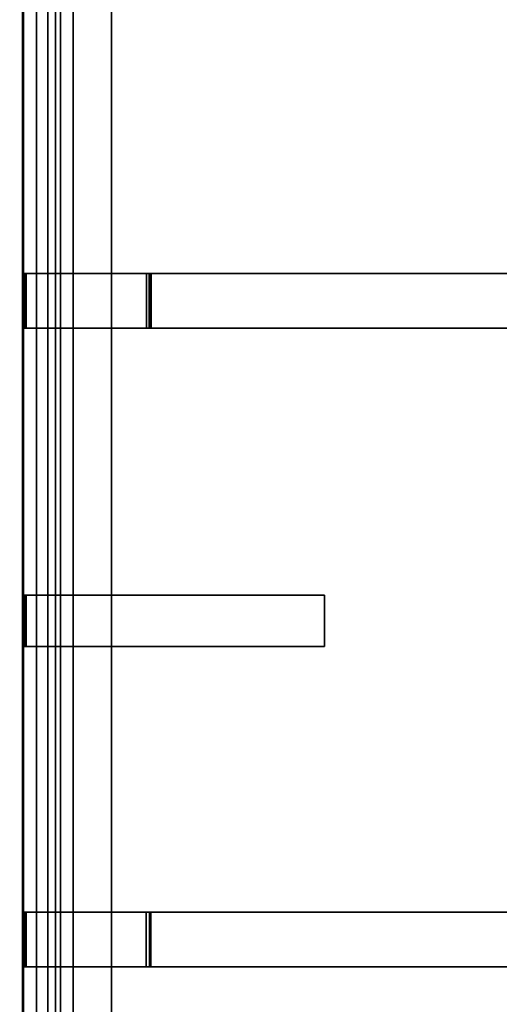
# Model space of a CAD drawing. Extents: x -17.9 to 18, y -14.2 to 13.3.
# Tile 56 of 61: x 5.7 to 9.2, y -0.8 to 6.5. Entities that reach past the tile are written whole.
import ezdxf

# ---------------------------------------------------------------- set-up
doc = ezdxf.new("R2010")
doc.units = 0
doc.layers.add('GRATE_-_3', color=250, linetype='CONTINUOUS')
doc.layers.add('RGM8058UC_-_BODY', color=252, linetype='CONTINUOUS')

msp = doc.modelspace()

# ---------------------------------------------------------------- linework, layer by layer
at = {"layer": 'GRATE_-_3'}
for points in [[(6.0568, 4.593, 7.3179), (6.0568, 6.5411, 7.3179), (5.68, 6.5411, 7.3179), (5.68, 4.593, 7.3179)], [(5.68, 4.593, 7.3179), (5.68, 6.5411, 7.3179), (5.6871, 6.5411, 7.573), (5.6871, 4.593, 7.573)], [(5.6871, 6.5411, 7.573), (6.0568, 6.5411, 7.573), (6.0568, 4.593, 7.573), (5.6871, 4.593, 7.573)], [(6.0568, 4.593, 7.101), (6.0568, 6.5411, 7.101), (6.0568, 6.5411, 7.3179), (6.0568, 4.593, 7.3179)], [(6.0568, 4.593, 7.573), (6.0568, 6.5411, 7.573), (6.3401, 6.5411, 7.573), (6.3401, 4.593, 7.573)], [(6.3401, 6.5411, 7.101), (6.0568, 6.5411, 7.101), (6.0568, 4.593, 7.101), (6.3401, 4.593, 7.101)], [(6.3401, 6.5411, 7.101), (6.3401, 4.593, 7.101), (6.3401, 4.593, 7.573), (6.3401, 6.5411, 7.573)], [(6.0568, 4.1886, 7.3179), (6.0568, 4.593, 7.3179), (5.68, 4.593, 7.3179), (5.68, 4.1886, 7.3179)], [(5.68, 4.1886, 7.3179), (5.68, 4.593, 7.3179), (5.6871, 4.593, 7.573), (5.6871, 4.1886, 7.573)], [(5.6871, 4.593, 7.573), (6.0568, 4.593, 7.573), (6.0568, 4.593, 7.9261), (5.6952, 4.593, 7.9261)], [(5.6871, 4.593, 7.573), (5.6952, 4.593, 7.9261), (5.6952, 4.1886, 7.9261), (5.6871, 4.1886, 7.573)], [(5.7072, 4.1886, 8.3105), (5.6952, 4.1886, 7.9261), (5.6952, 4.593, 7.9261), (5.7072, 4.593, 8.3105)], [(5.6952, 4.593, 7.9261), (6.0568, 4.593, 7.9261), (6.0568, 4.593, 8.3105), (5.7072, 4.593, 8.3105)], [(5.7072, 4.593, 8.3105), (6.0568, 4.593, 8.3105), (6.0568, 4.1886, 8.3105), (5.7072, 4.1886, 8.3105)], [(6.0568, 4.593, 8.3105), (6.0568, 4.593, 7.9261), (6.3401, 4.593, 7.9261), (6.3401, 4.593, 8.3105)], [(6.0568, 4.593, 7.101), (6.0568, 4.593, 7.3179), (6.0568, 4.1886, 7.3179), (6.0568, 4.1886, 7.101)], [(6.3401, 4.593, 7.101), (6.0568, 4.593, 7.101), (6.0568, 4.1886, 7.101), (6.3401, 4.1886, 7.101)], [(6.0568, 4.1886, 8.3105), (6.0568, 4.593, 8.3105), (6.3401, 4.593, 8.3105), (6.3401, 4.1886, 8.3105)], [(6.0568, 4.593, 7.9261), (6.0568, 4.593, 7.573), (6.3401, 4.593, 7.573), (6.3401, 4.593, 7.9261)], [(6.3401, 4.593, 7.9261), (6.6332, 4.593, 7.926), (6.6294, 4.593, 8.3105), (6.3401, 4.593, 8.3105)], [(6.6332, 4.1886, 7.926), (6.3401, 4.1886, 7.9261), (6.3401, 4.593, 7.9261), (6.6332, 4.593, 7.926)], [(6.6005, 4.1886, 7.101), (6.6005, 4.593, 7.101), (6.3401, 4.593, 7.101), (6.3401, 4.1886, 7.101)], [(6.6005, 4.593, 7.101), (6.6203, 4.593, 7.573), (6.3401, 4.593, 7.573), (6.3401, 4.593, 7.101)], [(6.6203, 4.593, 7.573), (6.6332, 4.593, 7.926), (6.3401, 4.593, 7.9261), (6.3401, 4.593, 7.573)], [(6.6294, 4.593, 8.3105), (6.6294, 4.1886, 8.3105), (6.3401, 4.1886, 8.3105), (6.3401, 4.593, 8.3105)], [(6.6203, 4.1886, 7.573), (6.6203, 4.593, 7.573), (6.6005, 4.593, 7.101), (6.6005, 4.1886, 7.101)], [(6.6332, 4.1886, 7.926), (6.6332, 4.593, 7.926), (6.6203, 4.593, 7.573), (6.6203, 4.1886, 7.573)], [(6.6294, 4.1886, 8.3105), (6.6294, 4.593, 8.3105), (9.7504, 4.593, 8.3105), (9.7504, 4.1886, 8.3105)], [(6.6294, 4.593, 8.3105), (6.6332, 4.593, 7.926), (9.7504, 4.593, 8.0116), (9.7504, 4.593, 8.3105)], [(6.6332, 4.593, 7.926), (6.6332, 4.1886, 7.926), (9.7504, 4.1886, 8.0116), (9.7504, 4.593, 8.0116)], [(5.6871, 4.1886, 7.573), (5.6871, 2.2124, 7.573), (5.68, 2.2124, 7.3179), (5.68, 4.1886, 7.3179)], [(6.0568, 2.2124, 7.3179), (6.0568, 4.1886, 7.3179), (5.68, 4.1886, 7.3179), (5.68, 2.2124, 7.3179)], [(5.6952, 4.1886, 7.9261), (6.0568, 4.1886, 7.9261), (6.0568, 4.1886, 7.573), (5.6871, 4.1886, 7.573)], [(5.6871, 2.2124, 7.573), (5.6871, 4.1886, 7.573), (6.0568, 4.1886, 7.573), (6.0568, 2.2124, 7.573)], [(5.7072, 4.1886, 8.3105), (6.0568, 4.1886, 8.3105), (6.0568, 4.1886, 7.9261), (5.6952, 4.1886, 7.9261)], [(6.3401, 4.1886, 7.101), (6.0568, 4.1886, 7.101), (6.0568, 2.2124, 7.101), (6.3401, 2.2124, 7.101)], [(6.0568, 2.2124, 7.573), (6.0568, 4.1886, 7.573), (6.3401, 4.1886, 7.573), (6.3401, 2.2124, 7.573)], [(6.0568, 4.1886, 7.573), (6.0568, 4.1886, 7.9261), (6.3401, 4.1886, 7.9261), (6.3401, 4.1886, 7.573)], [(6.0568, 4.1886, 7.9261), (6.0568, 4.1886, 8.3105), (6.3401, 4.1886, 8.3105), (6.3401, 4.1886, 7.9261)], [(6.0568, 4.1886, 7.3179), (6.0568, 2.2124, 7.3179), (6.0568, 2.2124, 7.101), (6.0568, 4.1886, 7.101)], [(6.3401, 4.1886, 7.101), (6.3401, 2.2124, 7.101), (6.3401, 2.2124, 7.573), (6.3401, 4.1886, 7.573)], [(6.6203, 4.1886, 7.573), (6.6005, 4.1886, 7.101), (6.3401, 4.1886, 7.101), (6.3401, 4.1886, 7.573)], [(6.6332, 4.1886, 7.926), (6.6203, 4.1886, 7.573), (6.3401, 4.1886, 7.573), (6.3401, 4.1886, 7.9261)], [(6.6294, 4.1886, 8.3105), (6.6332, 4.1886, 7.926), (6.3401, 4.1886, 7.9261), (6.3401, 4.1886, 8.3105)], [(9.7504, 4.1886, 8.0116), (6.6332, 4.1886, 7.926), (6.6294, 4.1886, 8.3105), (9.7504, 4.1886, 8.3105)], [(6.0568, 1.8314, 7.3179), (6.0568, 2.2124, 7.3179), (5.68, 2.2124, 7.3179), (5.68, 1.8314, 7.3179)], [(5.68, 1.8314, 7.3179), (5.68, 2.2124, 7.3179), (5.6871, 2.2124, 7.573), (5.6871, 1.8314, 7.573)], [(5.6871, 2.2124, 7.573), (6.0568, 2.2124, 7.573), (6.0568, 2.2124, 7.9261), (5.6952, 2.2124, 7.9261)], [(5.6871, 2.2124, 7.573), (5.6952, 2.2124, 7.9261), (5.6952, 1.8314, 7.9261), (5.6871, 1.8314, 7.573)], [(5.7072, 1.8314, 8.3105), (5.6952, 1.8314, 7.9261), (5.6952, 2.2124, 7.9261), (5.7072, 2.2124, 8.3105)], [(5.6952, 2.2124, 7.9261), (6.0568, 2.2124, 7.9261), (6.0568, 2.2124, 8.3105), (5.7072, 2.2124, 8.3105)], [(5.7072, 2.2124, 8.3105), (6.0568, 2.2124, 8.3105), (6.0568, 1.8314, 8.3105), (5.7072, 1.8314, 8.3105)], [(6.3401, 2.2124, 7.101), (6.0568, 2.2124, 7.101), (6.0568, 1.8314, 7.101), (6.3401, 1.8314, 7.101)], [(6.0568, 2.2124, 7.101), (6.0568, 2.2124, 7.3179), (6.0568, 1.8314, 7.3179), (6.0568, 1.8314, 7.101)], [(6.0568, 2.2124, 7.9261), (6.0568, 2.2124, 7.573), (6.3401, 2.2124, 7.573), (6.3401, 2.2124, 7.9261)], [(6.0568, 2.2124, 8.3105), (6.0568, 2.2124, 7.9261), (6.3401, 2.2124, 7.9261), (6.3401, 2.2124, 8.3105)], [(6.0568, 1.8314, 8.3105), (6.0568, 2.2124, 8.3105), (6.3401, 2.2124, 8.3105), (6.3401, 1.8314, 8.3105)], [(6.3401, 2.2124, 7.573), (6.3401, 1.8314, 7.573), (6.3401, 1.8314, 7.9261), (6.3401, 2.2124, 7.9261)], [(6.3401, 2.2124, 7.9261), (6.3401, 1.8314, 7.9261), (7.917, 1.8314, 8.0116), (7.917, 2.2124, 8.0116)], [(6.3401, 2.2124, 7.101), (6.3401, 1.8314, 7.101), (6.3401, 1.8314, 7.573), (6.3401, 2.2124, 7.573)], [(7.917, 2.2124, 8.3105), (7.917, 1.8314, 8.3105), (6.3401, 1.8314, 8.3105), (6.3401, 2.2124, 8.3105)], [(6.3401, 2.2124, 7.9261), (7.917, 2.2124, 8.0116), (7.917, 2.2124, 8.3105), (6.3401, 2.2124, 8.3105)], [(7.917, 2.2124, 8.0116), (7.917, 1.8314, 8.0116), (7.917, 1.8314, 8.3105), (7.917, 2.2124, 8.3105)], [(6.0568, -0.1359, 7.3179), (6.0568, 1.8314, 7.3179), (5.68, 1.8314, 7.3179), (5.68, -0.1359, 7.3179)], [(5.68, -0.1359, 7.3179), (5.68, 1.8314, 7.3179), (5.6871, 1.8314, 7.573), (5.6871, -0.1359, 7.573)], [(6.0568, 1.8314, 7.9261), (6.0568, 1.8314, 7.573), (5.6871, 1.8314, 7.573), (5.6952, 1.8314, 7.9261)], [(6.0568, 1.8314, 7.573), (6.0568, -0.1359, 7.573), (5.6871, -0.1359, 7.573), (5.6871, 1.8314, 7.573)], [(6.0568, 1.8314, 8.3105), (6.0568, 1.8314, 7.9261), (5.6952, 1.8314, 7.9261), (5.7072, 1.8314, 8.3105)], [(6.3401, 1.8314, 7.101), (6.0568, 1.8314, 7.101), (6.0568, -0.1359, 7.101), (6.3401, -0.1359, 7.101)], [(6.3401, -0.1359, 7.573), (6.0568, -0.1359, 7.573), (6.0568, 1.8314, 7.573), (6.3401, 1.8314, 7.573)], [(6.3401, 1.8314, 7.9261), (6.0568, 1.8314, 7.9261), (6.0568, 1.8314, 8.3105), (6.3401, 1.8314, 8.3105)], [(6.0568, 1.8314, 7.101), (6.0568, 1.8314, 7.3179), (6.0568, -0.1359, 7.3179), (6.0568, -0.1359, 7.101)], [(6.3401, 1.8314, 7.573), (6.0568, 1.8314, 7.573), (6.0568, 1.8314, 7.9261), (6.3401, 1.8314, 7.9261)], [(7.917, 1.8314, 8.0116), (6.3401, 1.8314, 7.9261), (6.3401, 1.8314, 8.3105), (7.917, 1.8314, 8.3105)], [(6.3401, 1.8314, 7.101), (6.3401, -0.1359, 7.101), (6.3401, -0.1359, 7.573), (6.3401, 1.8314, 7.573)], [(5.68, -0.5414, 7.3179), (5.68, -0.1359, 7.3179), (5.6871, -0.1359, 7.573), (5.6871, -0.5414, 7.573)], [(6.0568, -0.5414, 7.3179), (6.0568, -0.1359, 7.3179), (5.68, -0.1359, 7.3179), (5.68, -0.5414, 7.3179)], [(5.6871, -0.1359, 7.573), (5.6952, -0.1359, 7.9261), (5.6952, -0.5414, 7.9261), (5.6871, -0.5414, 7.573)], [(6.0568, -0.1359, 7.573), (6.0568, -0.1359, 7.9261), (5.6952, -0.1359, 7.9261), (5.6871, -0.1359, 7.573)], [(6.0568, -0.1359, 7.9261), (6.0568, -0.1359, 8.3105), (5.7072, -0.1359, 8.3105), (5.6952, -0.1359, 7.9261)], [(5.7072, -0.5414, 8.3105), (5.6952, -0.5414, 7.9261), (5.6952, -0.1359, 7.9261), (5.7072, -0.1359, 8.3105)], [(5.7072, -0.1359, 8.3105), (6.0568, -0.1359, 8.3105), (6.0568, -0.5414, 8.3105), (5.7072, -0.5414, 8.3105)], [(6.0568, -0.5414, 8.3105), (6.0568, -0.1359, 8.3105), (6.3401, -0.1359, 8.3105), (6.3401, -0.5414, 8.3105)], [(6.3401, -0.1359, 7.101), (6.0568, -0.1359, 7.101), (6.0568, -0.5414, 7.101), (6.3401, -0.5414, 7.101)], [(6.3401, -0.1359, 7.9261), (6.0568, -0.1359, 7.9261), (6.0568, -0.1359, 7.573), (6.3401, -0.1359, 7.573)], [(6.3401, -0.1359, 8.3105), (6.0568, -0.1359, 8.3105), (6.0568, -0.1359, 7.9261), (6.3401, -0.1359, 7.9261)], [(6.0568, -0.1359, 7.101), (6.0568, -0.1359, 7.3179), (6.0568, -0.5414, 7.3179), (6.0568, -0.5414, 7.101)], [(6.6306, -0.1359, 7.9261), (6.6308, -0.1359, 8.3105), (6.3401, -0.1359, 8.3105), (6.3401, -0.1359, 7.9261)], [(6.6308, -0.1359, 8.3105), (6.6308, -0.5414, 8.3105), (6.3401, -0.5414, 8.3105), (6.3401, -0.1359, 8.3105)], [(6.6204, -0.1359, 7.573), (6.6306, -0.1359, 7.9261), (6.3401, -0.1359, 7.9261), (6.3401, -0.1359, 7.573)], [(6.5975, -0.1359, 7.101), (6.6204, -0.1359, 7.573), (6.3401, -0.1359, 7.573), (6.3401, -0.1359, 7.101)], [(6.5975, -0.5414, 7.101), (6.5975, -0.1359, 7.101), (6.3401, -0.1359, 7.101), (6.3401, -0.5414, 7.101)], [(6.5975, -0.1359, 7.101), (6.5975, -0.5414, 7.101), (6.6204, -0.5414, 7.573), (6.6204, -0.1359, 7.573)], [(6.6204, -0.1359, 7.573), (6.6204, -0.5414, 7.573), (6.6306, -0.5414, 7.9261), (6.6306, -0.1359, 7.9261)], [(6.6308, -0.1359, 8.3105), (6.6306, -0.1359, 7.9261), (11.1648, -0.1359, 7.9261), (11.1652, -0.1359, 8.3105)], [(6.6306, -0.1359, 7.9261), (6.6306, -0.5414, 7.9261), (11.1648, -0.5414, 7.9261), (11.1648, -0.1359, 7.9261)], [(6.6308, -0.5414, 8.3105), (6.6308, -0.1359, 8.3105), (11.1652, -0.1359, 8.3105), (11.1652, -0.5414, 8.3105)], [(6.0568, -2.4995, 7.3179), (6.0568, -0.5414, 7.3179), (5.68, -0.5414, 7.3179), (5.68, -2.4995, 7.3179)], [(5.68, -2.4995, 7.3179), (5.68, -0.5414, 7.3179), (5.6871, -0.5414, 7.573), (5.6871, -2.4974, 7.573)], [(6.0568, -0.5414, 7.9261), (6.0568, -0.5414, 7.573), (5.6871, -0.5414, 7.573), (5.6952, -0.5414, 7.9261)], [(6.0568, -0.5414, 7.573), (6.0568, -2.4974, 7.573), (5.6871, -2.4974, 7.573), (5.6871, -0.5414, 7.573)], [(6.0568, -0.5414, 8.3105), (6.0568, -0.5414, 7.9261), (5.6952, -0.5414, 7.9261), (5.7072, -0.5414, 8.3105)], [(6.3401, -0.5414, 7.101), (6.0568, -0.5414, 7.101), (6.0568, -2.5013, 7.101), (6.3401, -2.5013, 7.101)], [(6.3401, -0.5414, 7.573), (6.0568, -0.5414, 7.573), (6.0568, -0.5414, 7.9261), (6.3401, -0.5414, 7.9261)], [(6.3401, -0.5414, 7.9261), (6.0568, -0.5414, 7.9261), (6.0568, -0.5414, 8.3105), (6.3401, -0.5414, 8.3105)], [(6.0568, -0.5414, 7.101), (6.0568, -0.5414, 7.3179), (6.0568, -2.4995, 7.3179), (6.0568, -2.5013, 7.101)], [(6.3401, -2.4974, 7.573), (6.0568, -2.4974, 7.573), (6.0568, -0.5414, 7.573), (6.3401, -0.5414, 7.573)], [(6.6308, -0.5414, 8.3105), (6.6306, -0.5414, 7.9261), (6.3401, -0.5414, 7.9261), (6.3401, -0.5414, 8.3105)], [(6.3401, -0.5414, 7.101), (6.3401, -2.5013, 7.101), (6.3401, -2.4974, 7.573), (6.3401, -0.5414, 7.573)], [(6.6306, -0.5414, 7.9261), (6.6204, -0.5414, 7.573), (6.3401, -0.5414, 7.573), (6.3401, -0.5414, 7.9261)], [(6.6204, -0.5414, 7.573), (6.5975, -0.5414, 7.101), (6.3401, -0.5414, 7.101), (6.3401, -0.5414, 7.573)], [(6.6306, -0.5414, 7.9261), (6.6308, -0.5414, 8.3105), (11.1652, -0.5414, 8.3105), (11.1648, -0.5414, 7.9261)]]:
    msp.add_3dface(points, dxfattribs=at)
at = {"layer": 'RGM8058UC_-_BODY'}
for points in [[(5.6879, 9.8603, 0.0396), (-5.6867, 9.8603, 0.0396), (-5.6867, -10.5613, 0.0396), (5.6879, -10.5613, 0.0396)], [(17.045, -10.5613, 0.0396), (17.045, 9.8603, 0.0396), (5.6879, 9.8603, 0.0396), (5.6879, -10.5613, 0.0396)], [(5.6879, -9.5613, 6.2812), (5.5904, -9.5613, 6.259), (5.5904, 8.8603, 6.259), (5.6879, 8.8603, 6.2812)], [(5.7853, -9.5613, 6.259), (5.6879, -9.5613, 6.2812), (5.6879, 8.8603, 6.2812), (5.7853, 8.8603, 6.259)], [(5.8684, -9.5613, 6.1956), (5.7853, -9.5613, 6.259), (5.7853, 8.8603, 6.259), (5.8684, 8.8603, 6.1956)], [(5.9262, -9.5613, 6.0997), (5.8684, -9.5613, 6.1956), (5.8684, 8.8603, 6.1956), (5.9262, 8.8603, 6.0997)], [(5.9629, -9.5613, 6.0716), (5.9262, -9.5613, 6.0997), (5.9262, 8.8603, 6.0997), (5.9629, 8.8603, 6.0716)], [(16.045, 8.8603, 6.0716), (16.045, -9.5613, 6.0716), (5.9629, -9.5613, 6.0716), (5.9629, 8.8603, 6.0716)]]:
    msp.add_3dface(points, dxfattribs=at)

doc.saveas('drawing.dxf')
